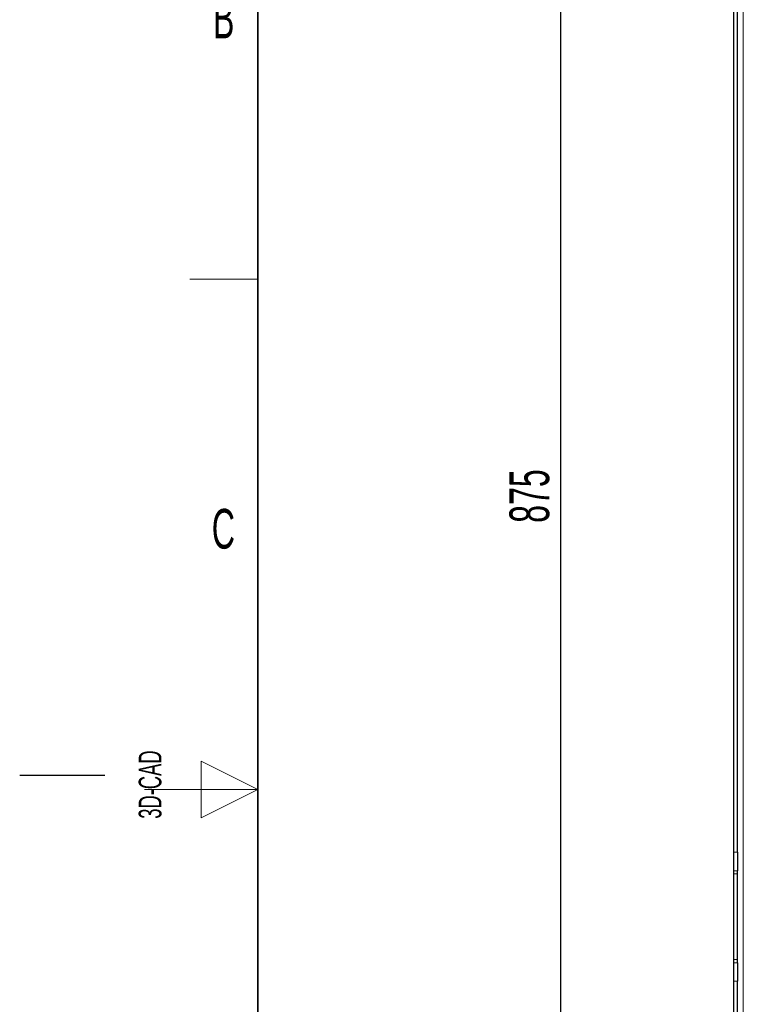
# Model space of a CAD drawing. Header units: millimetres. Extents: x 5 to 418, y 2 to 292.
# Tile 14 of 74: x 5 to 69, y 128 to 215. Entities that reach past the tile are written whole.
import ezdxf

# ---------------------------------------------------------------- set-up
doc = ezdxf.new("R2010")
doc.units = ezdxf.units.MM
doc.layers.add('SLD-0', color=7, linetype='Continuous')
doc.styles.add('SLDTEXTSTYLE0', font='TXT', dxfattribs={"width": 0.605})
doc.dimstyles.new('SLDDIMSTYLE0', dxfattribs={"dimtxt": 3.5, "dimasz": 3.302, "dimexe": 0, "dimexo": 0.0625, "dimgap": 0.875, "dimtad": 1, "dimlfac": 6, "dimrnd": 1e-09, "dimzin": 12, "dimdsep": 46, "dimtxsty": 'SLDTEXTSTYLE0', "dimsah": 1, "dimcen": 0.09, "dimadec": 0, "dimazin": 3, "dimtfac": 1, "dimtofl": 0, "dimtmove": 0, "dimatfit": 3, "dimfxl": 1, "dimfrac": 2, "dimtolj": 1, "dimtzin": 12, "dimarcsym": 0})

# ---------------------------------------------------------------- blocks, each defined once
blk = doc.blocks.new('_D_8')
at = {"layer": 'SLD-0', "color": 7}
for p, q in [((68.803, 247.7), (51.697, 247.7)), ((52.697, 247.7), (52.697, 101.867)), ((68.305, 101.867), (51.697, 101.867))]:
    blk.add_line(p, q, dxfattribs=at)
for points in [[(52.697, 247.7), (52.189, 244.398), (53.205, 244.398)], [(52.697, 101.867), (53.205, 105.169), (52.189, 105.169)]]:
    blk.add_solid(points, dxfattribs=at)
at = {"layer": 'SLD-0', "color": 7, "insert": (48.186, 170.773), "char_height": 3.5, "attachment_point": 1, "rotation": 90, "style": 'SLDTEXTSTYLE0'}
blk.add_mtext('875', dxfattribs=at)

msp = doc.modelspace()

# ---------------------------------------------------------------- linework, layer by layer
at = {"color": 7, "linetype": 'Continuous', "lineweight": 18}
for p, q in [((68.803, 247.7002), (68.803, 101.8669)), ((67.9696, 141.7213), (68.303, 141.7213)), ((68.303, 140.0799), (67.9696, 140.0799)), ((68.303, 139.8087), (67.9696, 139.8087)), ((68.303, 132.2585), (67.9696, 132.2585)), ((67.9696, 131.9872), (68.303, 131.9872)), ((68.303, 130.3459), (67.9696, 130.3459))]:
    msp.add_line(p, q, dxfattribs=at)
at = {"color": 7, "linetype": 'Continuous', "lineweight": 25}
for p, q in [((67.9696, 141.7213), (67.9696, 225.3459)), ((68.303, 141.7213), (68.303, 225.3459)), ((67.9696, 140.0799), (67.9696, 141.7213)), ((68.303, 141.7213), (68.303, 140.0799)), ((67.9696, 139.8087), (67.9696, 140.0799)), ((67.9696, 132.2585), (67.9696, 139.8087)), ((68.303, 139.8087), (68.303, 140.0799)), ((68.303, 132.2585), (68.303, 139.8087)), ((67.9696, 131.9872), (67.9696, 132.2585)), ((67.9696, 130.3459), (67.9696, 131.9872)), ((68.303, 131.9872), (68.303, 132.2585)), ((68.303, 131.9872), (68.303, 130.3459)), ((67.9696, 102.7002), (67.9696, 130.3459)), ((68.303, 102.7002), (68.303, 130.3459))]:
    msp.add_line(p, q, dxfattribs=at)
at = {"layer": 'SLD-0', "lineweight": 35}
msp.add_line((26, 282.5), (26, 12), dxfattribs=at)
at = {"layer": 'SLD-0', "lineweight": 18}
msp.add_line((20, 192.25), (26, 192.25), dxfattribs=at)
at = {"layer": 'SLD-0', "color": 7, "linetype": 'Continuous', "lineweight": 18}
for p, q in [((26, 147.25), (21, 149.75)), ((21, 149.75), (21, 144.75)), ((16, 147.25), (26, 147.25)), ((21, 144.75), (26, 147.25))]:
    msp.add_line(p, q, dxfattribs=at)
at = {"layer": 'SLD-0'}
msp.add_line((12.5, 148.5), (5, 148.5), dxfattribs=at)

# ---------------------------------------------------------------- texts
at = {"layer": 'SLD-0', "char_height": 3.5, "attachment_point": 2, "style": 'SLDTEXTSTYLE0'}
for s, insert in [('B', (22.9816, 217.0011)), ('C', (22.9597, 172.0011))]:
    msp.add_mtext(s, dxfattribs=dict(at, insert=insert))
at = {"layer": 'SLD-0', "insert": (15.4939, 144.6806), "char_height": 2, "attachment_point": 1, "rotation": 90, "style": 'SLDTEXTSTYLE0'}
msp.add_mtext('3D-CAD', dxfattribs=at)

# ---------------------------------------------------------------- dimensions: what is measured, and where the dimension line sits
at = {"layer": 'SLD-0', "color": 7}
dim = msp.add_linear_dim(base=(52.6974, 101.8669), p1=(68.803, 247.7002), p2=(68.3055, 101.8669), angle=90, dimstyle='SLDDIMSTYLE0', dxfattribs=at)
dim.commit()
dim.dimension.update_dxf_attribs({"geometry": '_D_8', "text_midpoint": (52.6974, 174.7836), "dimtype": 160})

doc.saveas('drawing.dxf')
